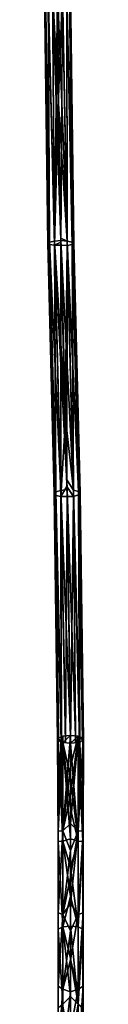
# Model space of a CAD drawing. Header units: millimetres. Extents: x -275 to 275, y -2132 to 836.
# Tile 5 of 83: x -3 to 1.5, y -1976.16 to -1862.88. Entities that reach past the tile are written whole.
import ezdxf

# ---------------------------------------------------------------- set-up
doc = ezdxf.new("R2010")
doc.units = ezdxf.units.MM
doc.header["$LTSCALE"] = 13.670324
for name, color, linetype in [('515', 7, 'CONTINUOUS'), ('516', 7, 'CONTINUOUS'), ('517', 7, 'CONTINUOUS'), ('564', 7, 'CONTINUOUS'), ('565', 7, 'CONTINUOUS')]:
    doc.layers.add(name, color=color, linetype=linetype)

msp = doc.modelspace()

# ---------------------------------------------------------------- linework, layer by layer
at = {"layer": '515', "linetype": 'CONTINUOUS'}
for points in [[(-1.5, -1945.69, 84.06), (-1.44, -1957.44, 85.36), (-1.43, -1945.56, 84.48), (-1.5, -1945.69, 84.06)], [(-1.44, -1945.81, 83.65), (-1.44, -1957.44, 85.36), (-1.5, -1945.69, 84.06), (-1.44, -1945.81, 83.65)], [(-1.43, -1945.56, 84.48), (-1.44, -1957.44, 85.36), (-1.43, -1956.23, 86.23), (-1.43, -1945.56, 84.48)], [(-1.44, -1957.44, 85.36), (-1.44, -1945.81, 83.65), (-0.88, -1957.41, 84.58), (-1.44, -1957.44, 85.36)], [(-0.88, -1957.41, 84.58), (-1.44, -1945.81, 83.65), (-1.06, -1946, 83.05), (-0.88, -1957.41, 84.58)], [(-1.43, -1956.23, 86.23), (-0.88, -1956.21, 87.01), (-0.88, -1945.33, 85.23), (-1.43, -1956.23, 86.23)], [(-1.43, -1956.23, 86.23), (-0.88, -1945.33, 85.23), (-1.06, -1945.38, 85.08), (-1.43, -1956.23, 86.23)], [(-1.43, -1945.56, 84.48), (-1.43, -1956.23, 86.23), (-1.06, -1945.38, 85.08), (-1.43, -1945.56, 84.48)], [(-0.88, -1946.04, 82.9), (-0.88, -1957.41, 84.58), (-1.06, -1946, 83.05), (-0.88, -1946.04, 82.9)], [(0, -1948.8, 86.43), (0, -1945.25, 85.5), (-0.88, -1956.21, 87.01), (0, -1948.8, 86.43)], [(-0.88, -1956.21, 87.01), (0, -1945.25, 85.5), (-0.88, -1945.33, 85.23), (-0.88, -1956.21, 87.01)], [(-0.88, -1957.41, 84.58), (-0.88, -1946.04, 82.9), (0, -1957.11, 84.3), (-0.88, -1957.41, 84.58)], [(0, -1957.11, 84.3), (-0.88, -1946.04, 82.9), (0, -1953.66, 84.15), (0, -1957.11, 84.3)], [(0, -1953.66, 84.15), (-0.88, -1946.04, 82.9), (0, -1950.03, 83.62), (0, -1953.66, 84.15)], [(0, -1950.03, 83.62), (-0.88, -1946.04, 82.9), (0, -1946.12, 82.63), (0, -1950.03, 83.62)], [(0, -1952.16, 87.01), (0, -1948.8, 86.43), (-0.88, -1956.21, 87.01), (0, -1952.16, 87.01)], [(0, -1955.37, 87.27), (0, -1952.16, 87.01), (-0.88, -1956.21, 87.01), (0, -1955.37, 87.27)], [(-1.43, -1956.23, 86.23), (-1.44, -1957.44, 85.36), (-1.43, -1965.63, 85.04), (-1.43, -1956.23, 86.23)], [(-1.43, -1956.23, 86.23), (-1.43, -1965.63, 85.04), (-0.88, -1956.21, 87.01), (-1.43, -1956.23, 86.23)], [(-1.43, -1965.63, 85.04), (-0.88, -1965.83, 85.79), (-0.88, -1956.21, 87.01), (-1.43, -1965.63, 85.04)], [(0, -1958.47, 87.26), (0, -1955.37, 87.27), (-0.88, -1956.21, 87.01), (0, -1958.47, 87.26)], [(-0.88, -1965.83, 85.79), (0, -1958.47, 87.26), (-0.88, -1956.21, 87.01), (-0.88, -1965.83, 85.79)], [(-0.88, -1967.25, 82.82), (-1.44, -1957.44, 85.36), (-0.88, -1957.41, 84.58), (-0.88, -1967.25, 82.82)], [(-1.44, -1957.44, 85.36), (-1.44, -1967.52, 83.55), (-1.43, -1965.63, 85.04), (-1.44, -1957.44, 85.36)], [(-1.44, -1967.52, 83.55), (-1.44, -1957.44, 85.36), (-0.88, -1967.25, 82.82), (-1.44, -1967.52, 83.55)], [(0, -1960.43, 84.08), (-0.88, -1957.41, 84.58), (0, -1957.11, 84.3), (0, -1960.43, 84.08)], [(-0.88, -1967.25, 82.82), (-0.88, -1957.41, 84.58), (0, -1963.75, 83.51), (-0.88, -1967.25, 82.82)], [(0, -1963.75, 83.51), (-0.88, -1957.41, 84.58), (0, -1960.43, 84.08), (0, -1963.75, 83.51)], [(0, -1961.51, 86.97), (0, -1958.47, 87.26), (-0.88, -1965.83, 85.79), (0, -1961.51, 86.97)], [(0, -1964.57, 86.4), (0, -1961.51, 86.97), (-0.88, -1965.83, 85.79), (0, -1964.57, 86.4)], [(0, -1967.18, 82.55), (-0.88, -1967.25, 82.82), (0, -1963.75, 83.51), (0, -1967.18, 82.55)], [(0, -1967.71, 85.53), (0, -1964.57, 86.4), (-0.88, -1965.83, 85.79), (0, -1967.71, 85.53)], [(-1.43, -1965.63, 85.04), (-1.44, -1967.52, 83.55), (-1.43, -1974.07, 81.7), (-1.43, -1965.63, 85.04)], [(-1.43, -1965.63, 85.04), (-1.43, -1974.07, 81.7), (-0.88, -1965.83, 85.79), (-1.43, -1965.63, 85.04)], [(-1.43, -1974.07, 81.7), (-0.88, -1974.42, 82.4), (-0.88, -1965.83, 85.79), (-1.43, -1974.07, 81.7)], [(-0.88, -1974.42, 82.4), (0, -1967.71, 85.53), (-0.88, -1965.83, 85.79), (-0.88, -1974.42, 82.4)], [(-0.88, -1976.16, 78.66), (-1.44, -1967.52, 83.55), (-0.88, -1967.25, 82.82), (-0.88, -1976.16, 78.66)], [(-1.44, -1967.52, 83.55), (-1.44, -1976.59, 79.32), (-1.43, -1974.07, 81.7), (-1.44, -1967.52, 83.55)], [(-1.44, -1976.59, 79.32), (-1.44, -1967.52, 83.55), (-0.88, -1976.16, 78.66), (-1.44, -1976.59, 79.32)], [(0, -1970.9, 81.08), (-0.88, -1967.25, 82.82), (0, -1967.18, 82.55), (0, -1970.9, 81.08)], [(-0.88, -1976.16, 78.66), (-0.88, -1967.25, 82.82), (0, -1975.25, 78.86), (-0.88, -1976.16, 78.66)], [(0, -1975.25, 78.86), (-0.88, -1967.25, 82.82), (0, -1970.9, 81.08), (0, -1975.25, 78.86)], [(0, -1971.03, 84.29), (0, -1967.71, 85.53), (-0.88, -1974.42, 82.4), (0, -1971.03, 84.29)], [(0, -1974.71, 82.57), (0, -1971.03, 84.29), (-0.88, -1974.42, 82.4), (0, -1974.71, 82.57)], [(-1.43, -1974.07, 81.7), (-1.44, -1976.59, 79.32), (-1.43, -1981.88, 77.02), (-1.43, -1974.07, 81.7)], [(-1.43, -1974.07, 81.7), (-1.43, -1981.88, 77.02), (-0.88, -1974.42, 82.4), (-1.43, -1974.07, 81.7)], [(-1.43, -1981.88, 77.02), (-0.88, -1982.31, 77.67), (-0.88, -1974.42, 82.4), (-1.43, -1981.88, 77.02)], [(-0.88, -1982.31, 77.67), (0, -1974.71, 82.57), (-0.88, -1974.42, 82.4), (-0.88, -1982.31, 77.67)], [(0, -1979.15, 80.04), (0, -1974.71, 82.57), (-0.88, -1982.31, 77.67), (0, -1979.15, 80.04)], [(0, -1981.29, 75.09), (-0.88, -1976.16, 78.66), (0, -1975.25, 78.86), (0, -1981.29, 75.09)]]:
    msp.add_3dface(points, dxfattribs=at)
at = {"layer": '516', "linetype": 'CONTINUOUS'}
for points in [[(0, -1945.25, 85.5), (0, -1948.8, 86.43), (0.88, -1945.33, 85.23), (0, -1945.25, 85.5)], [(0, -1948.8, 86.43), (0, -1952.16, 87.01), (0.88, -1945.33, 85.23), (0, -1948.8, 86.43)], [(0, -1952.16, 87.01), (0, -1955.37, 87.27), (0.88, -1945.33, 85.23), (0, -1952.16, 87.01)], [(0.88, -1945.33, 85.23), (0, -1955.37, 87.27), (0.88, -1956.21, 87.01), (0.88, -1945.33, 85.23)], [(0.88, -1957.41, 84.58), (0, -1946.12, 82.63), (0.88, -1946.04, 82.9), (0.88, -1957.41, 84.58)], [(0, -1950.03, 83.62), (0, -1946.12, 82.63), (0.88, -1957.41, 84.58), (0, -1950.03, 83.62)], [(0.88, -1945.33, 85.23), (0.88, -1956.21, 87.01), (1.06, -1945.38, 85.08), (0.88, -1945.33, 85.23)], [(0.88, -1956.21, 87.01), (1.44, -1945.56, 84.48), (1.06, -1945.38, 85.08), (0.88, -1956.21, 87.01)], [(1.44, -1956.23, 86.23), (1.44, -1945.56, 84.48), (0.88, -1956.21, 87.01), (1.44, -1956.23, 86.23)], [(1.43, -1957.44, 85.36), (0.88, -1946.04, 82.9), (1.06, -1946, 83.05), (1.43, -1957.44, 85.36)], [(0.88, -1957.41, 84.58), (0.88, -1946.04, 82.9), (1.43, -1957.44, 85.36), (0.88, -1957.41, 84.58)], [(1.43, -1945.81, 83.64), (1.43, -1957.44, 85.36), (1.06, -1946, 83.05), (1.43, -1945.81, 83.64)], [(1.44, -1956.23, 86.23), (1.43, -1945.81, 83.64), (1.5, -1945.69, 84.06), (1.44, -1956.23, 86.23)], [(1.43, -1957.44, 85.36), (1.43, -1945.81, 83.64), (1.44, -1956.23, 86.23), (1.43, -1957.44, 85.36)], [(1.44, -1945.56, 84.48), (1.44, -1956.23, 86.23), (1.5, -1945.69, 84.06), (1.44, -1945.56, 84.48)], [(0, -1953.66, 84.15), (0, -1950.03, 83.62), (0.88, -1957.41, 84.58), (0, -1953.66, 84.15)], [(0, -1957.11, 84.3), (0, -1953.66, 84.15), (0.88, -1957.41, 84.58), (0, -1957.11, 84.3)], [(0, -1955.37, 87.27), (0, -1958.47, 87.26), (0.88, -1956.21, 87.01), (0, -1955.37, 87.27)], [(0, -1958.47, 87.26), (0, -1961.51, 86.97), (0.88, -1956.21, 87.01), (0, -1958.47, 87.26)], [(0, -1961.51, 86.97), (0, -1964.57, 86.4), (0.88, -1956.21, 87.01), (0, -1961.51, 86.97)], [(0.88, -1956.21, 87.01), (0, -1964.57, 86.4), (0.88, -1965.83, 85.79), (0.88, -1956.21, 87.01)], [(1.44, -1956.23, 86.23), (0.88, -1956.21, 87.01), (0.88, -1965.83, 85.79), (1.44, -1956.23, 86.23)], [(1.44, -1965.63, 85.04), (1.44, -1956.23, 86.23), (0.88, -1965.83, 85.79), (1.44, -1965.63, 85.04)], [(1.44, -1965.63, 85.04), (1.43, -1957.44, 85.36), (1.44, -1956.23, 86.23), (1.44, -1965.63, 85.04)], [(0, -1960.43, 84.08), (0, -1957.11, 84.3), (0.88, -1957.41, 84.58), (0, -1960.43, 84.08)], [(0.88, -1967.25, 82.82), (0, -1960.43, 84.08), (0.88, -1957.41, 84.58), (0.88, -1967.25, 82.82)], [(0.88, -1967.25, 82.82), (0.88, -1957.41, 84.58), (1.43, -1957.44, 85.36), (0.88, -1967.25, 82.82)], [(1.43, -1967.52, 83.55), (0.88, -1967.25, 82.82), (1.43, -1957.44, 85.36), (1.43, -1967.52, 83.55)], [(1.43, -1967.52, 83.55), (1.43, -1957.44, 85.36), (1.44, -1965.63, 85.04), (1.43, -1967.52, 83.55)], [(0, -1963.75, 83.51), (0, -1960.43, 84.08), (0.88, -1967.25, 82.82), (0, -1963.75, 83.51)], [(0, -1967.18, 82.55), (0, -1963.75, 83.51), (0.88, -1967.25, 82.82), (0, -1967.18, 82.55)], [(0, -1964.57, 86.4), (0, -1967.71, 85.53), (0.88, -1965.83, 85.79), (0, -1964.57, 86.4)], [(0, -1967.71, 85.53), (0, -1971.03, 84.29), (0.88, -1965.83, 85.79), (0, -1967.71, 85.53)], [(0.88, -1965.83, 85.79), (0, -1971.03, 84.29), (0.88, -1974.42, 82.39), (0.88, -1965.83, 85.79)], [(1.44, -1974.07, 81.7), (1.44, -1965.63, 85.04), (0.88, -1974.42, 82.39), (1.44, -1974.07, 81.7)], [(1.44, -1965.63, 85.04), (0.88, -1965.83, 85.79), (0.88, -1974.42, 82.39), (1.44, -1965.63, 85.04)], [(1.44, -1974.07, 81.7), (1.43, -1967.52, 83.55), (1.44, -1965.63, 85.04), (1.44, -1974.07, 81.7)], [(0, -1970.9, 81.08), (0, -1967.18, 82.55), (0.88, -1976.16, 78.66), (0, -1970.9, 81.08)], [(0.88, -1976.16, 78.66), (0, -1967.18, 82.55), (0.88, -1967.25, 82.82), (0.88, -1976.16, 78.66)], [(0.88, -1976.16, 78.66), (0.88, -1967.25, 82.82), (1.43, -1967.52, 83.55), (0.88, -1976.16, 78.66)], [(1.43, -1976.59, 79.32), (0.88, -1976.16, 78.66), (1.43, -1967.52, 83.55), (1.43, -1976.59, 79.32)], [(1.43, -1976.59, 79.32), (1.43, -1967.52, 83.55), (1.44, -1974.07, 81.7), (1.43, -1976.59, 79.32)], [(0, -1975.25, 78.86), (0, -1970.9, 81.08), (0.88, -1976.16, 78.66), (0, -1975.25, 78.86)], [(0, -1971.03, 84.29), (0, -1974.71, 82.57), (0.88, -1974.42, 82.39), (0, -1971.03, 84.29)], [(0, -1974.71, 82.57), (0, -1979.15, 80.04), (0.88, -1974.42, 82.39), (0, -1974.71, 82.57)], [(0.88, -1974.42, 82.39), (0, -1979.15, 80.04), (0.88, -1982.31, 77.67), (0.88, -1974.42, 82.39)], [(1.44, -1981.88, 77.02), (1.44, -1974.07, 81.7), (0.88, -1982.31, 77.67), (1.44, -1981.88, 77.02)], [(1.44, -1974.07, 81.7), (0.88, -1974.42, 82.39), (0.88, -1982.31, 77.67), (1.44, -1974.07, 81.7)], [(1.44, -1981.88, 77.02), (1.43, -1976.59, 79.32), (1.44, -1974.07, 81.7), (1.44, -1981.88, 77.02)], [(0, -1981.29, 75.09), (0, -1975.25, 78.86), (0.88, -1976.16, 78.66), (0, -1981.29, 75.09)], [(0.88, -1984.64, 73.12), (0, -1981.29, 75.09), (0.88, -1976.16, 78.66), (0.88, -1984.64, 73.12)], [(0.88, -1984.64, 73.12), (0.88, -1976.16, 78.66), (1.43, -1976.59, 79.32), (0.88, -1984.64, 73.12)]]:
    msp.add_3dface(points, dxfattribs=at)
at = {"layer": '517', "linetype": 'CONTINUOUS'}
for points in [[(-1.44, -1945.81, 83.65), (-1.5, -1945.69, 84.06), (-1.43, -1945.56, 84.48), (-1.44, -1945.81, 83.65)], [(-1.44, -1945.81, 83.65), (-1.43, -1945.56, 84.48), (-1.06, -1946, 83.05), (-1.44, -1945.81, 83.65)], [(-1.06, -1946, 83.05), (-1.43, -1945.56, 84.48), (-1.06, -1945.38, 85.08), (-1.06, -1946, 83.05)], [(-0.88, -1945.33, 85.23), (-0.88, -1946.04, 82.9), (-1.06, -1945.38, 85.08), (-0.88, -1945.33, 85.23)], [(-0.88, -1946.04, 82.9), (-1.06, -1946, 83.05), (-1.06, -1945.38, 85.08), (-0.88, -1946.04, 82.9)], [(0, -1946.12, 82.63), (-0.88, -1946.04, 82.9), (0, -1945.25, 85.5), (0, -1946.12, 82.63)], [(0, -1945.25, 85.5), (-0.88, -1946.04, 82.9), (-0.88, -1945.33, 85.23), (0, -1945.25, 85.5)], [(0, -1946.12, 82.63), (0, -1945.25, 85.5), (0.88, -1945.33, 85.23), (0, -1946.12, 82.63)], [(0.88, -1946.04, 82.9), (0, -1946.12, 82.63), (0.88, -1945.33, 85.23), (0.88, -1946.04, 82.9)], [(1.06, -1946, 83.05), (0.88, -1946.04, 82.9), (0.88, -1945.33, 85.23), (1.06, -1946, 83.05)], [(1.06, -1946, 83.05), (0.88, -1945.33, 85.23), (1.06, -1945.38, 85.08), (1.06, -1946, 83.05)], [(1.43, -1945.81, 83.64), (1.06, -1946, 83.05), (1.06, -1945.38, 85.08), (1.43, -1945.81, 83.64)], [(1.44, -1945.56, 84.48), (1.43, -1945.81, 83.64), (1.06, -1945.38, 85.08), (1.44, -1945.56, 84.48)], [(1.43, -1945.81, 83.64), (1.44, -1945.56, 84.48), (1.5, -1945.69, 84.06), (1.43, -1945.81, 83.64)]]:
    msp.add_3dface(points, dxfattribs=at)
at = {"layer": '564', "linetype": 'CONTINUOUS'}
for points in [[(-3, -1859.5, 65.58), (-2.89, -1859.5, 64.99), (-2.61, -1888.6, 68.45), (-3, -1859.5, 65.58)], [(-2.89, -1859.5, 66.14), (-3, -1859.5, 65.58), (-2.61, -1888.6, 68.45), (-2.89, -1859.5, 66.14)], [(-2.89, -1859.5, 64.99), (-2.56, -1859.5, 64.5), (-2.43, -1888.73, 67.73), (-2.89, -1859.5, 64.99)], [(-2.61, -1888.6, 68.45), (-2.89, -1859.5, 64.99), (-2.43, -1888.73, 67.73), (-2.61, -1888.6, 68.45)], [(-2.56, -1859.5, 66.63), (-2.89, -1859.5, 66.14), (-2.42, -1888.47, 69.16), (-2.56, -1859.5, 66.63)], [(-2.42, -1888.47, 69.16), (-2.89, -1859.5, 66.14), (-2.61, -1888.6, 68.45), (-2.42, -1888.47, 69.16)], [(-2.56, -1859.5, 64.5), (-2.07, -1859.5, 64.18), (-1.86, -1888.82, 67.16), (-2.56, -1859.5, 64.5)], [(-2.43, -1888.73, 67.73), (-2.56, -1859.5, 64.5), (-1.86, -1888.82, 67.16), (-2.43, -1888.73, 67.73)], [(-2.08, -1859.5, 66.95), (-2.56, -1859.5, 66.63), (-1.85, -1888.35, 69.73), (-2.08, -1859.5, 66.95)], [(-1.85, -1888.35, 69.73), (-2.56, -1859.5, 66.63), (-2.42, -1888.47, 69.16), (-1.85, -1888.35, 69.73)], [(-1.49, -1859.5, 67.07), (-2.08, -1859.5, 66.95), (-1.4, -1872.57, 67.7), (-1.49, -1859.5, 67.07)], [(-1.4, -1872.57, 67.7), (-2.08, -1859.5, 66.95), (-1.12, -1888.02, 69.86), (-1.4, -1872.57, 67.7)], [(-1.12, -1888.02, 69.86), (-2.08, -1859.5, 66.95), (-1.11, -1888.3, 69.91), (-1.12, -1888.02, 69.86)], [(-1.11, -1888.3, 69.91), (-2.08, -1859.5, 66.95), (-1.85, -1888.35, 69.73), (-1.11, -1888.3, 69.91)], [(-2.07, -1859.5, 64.18), (-1.51, -1859.5, 64.07), (-1.86, -1888.82, 67.16), (-2.07, -1859.5, 64.18)], [(-1.86, -1888.82, 67.16), (-1.51, -1859.5, 64.07), (-1.42, -1872.81, 64.7), (-1.86, -1888.82, 67.16)], [(-1.13, -1888.48, 66.9), (-1.86, -1888.82, 67.16), (-1.42, -1872.81, 64.7), (-1.13, -1888.48, 66.9)], [(-1.13, -1917.04, 76.71), (-1.85, -1888.35, 69.73), (-2.42, -1888.47, 69.16), (-1.13, -1917.04, 76.71)], [(-1.11, -1888.3, 69.91), (-1.85, -1888.35, 69.73), (-0.59, -1908.76, 74.61), (-1.11, -1888.3, 69.91)], [(-1.13, -1917.04, 76.71), (-0.39, -1916.92, 76.88), (-1.85, -1888.35, 69.73), (-1.13, -1917.04, 76.71)], [(-1.85, -1888.35, 69.73), (-0.39, -1916.92, 76.88), (-0.42, -1915.81, 76.56), (-1.85, -1888.35, 69.73)], [(-0.59, -1908.76, 74.61), (-1.85, -1888.35, 69.73), (-0.42, -1915.81, 76.56), (-0.59, -1908.76, 74.61)], [(-1.7, -1917.21, 76.16), (-2.42, -1888.47, 69.16), (-2.61, -1888.6, 68.45), (-1.7, -1917.21, 76.16)], [(-1.89, -1917.41, 75.46), (-1.7, -1917.21, 76.16), (-2.61, -1888.6, 68.45), (-1.89, -1917.41, 75.46)], [(-1.89, -1917.41, 75.46), (-2.61, -1888.6, 68.45), (-2.43, -1888.73, 67.73), (-1.89, -1917.41, 75.46)], [(-1.7, -1917.61, 74.76), (-1.89, -1917.41, 75.46), (-2.43, -1888.73, 67.73), (-1.7, -1917.61, 74.76)], [(-1.7, -1917.61, 74.76), (-2.43, -1888.73, 67.73), (-1.86, -1888.82, 67.16), (-1.7, -1917.61, 74.76)], [(-1.7, -1917.21, 76.16), (-1.13, -1917.04, 76.71), (-2.42, -1888.47, 69.16), (-1.7, -1917.21, 76.16)], [(-1.12, -1888.83, 66.96), (-1.86, -1888.82, 67.16), (-1.13, -1888.48, 66.9), (-1.12, -1888.83, 66.96)], [(-1.13, -1917.76, 74.2), (-1.7, -1917.61, 74.76), (-1.86, -1888.82, 67.16), (-1.13, -1917.76, 74.2)], [(-1.13, -1917.76, 74.2), (-1.86, -1888.82, 67.16), (-1.12, -1888.83, 66.96), (-1.13, -1917.76, 74.2)], [(-1.13, -1917.76, 74.2), (-1.12, -1888.83, 66.96), (-0.6, -1909.43, 71.68), (-1.13, -1917.76, 74.2)], [(-1.13, -1917.76, 74.2), (-0.6, -1909.43, 71.68), (-0.42, -1916.6, 73.67), (-1.13, -1917.76, 74.2)], [(-0.39, -1917.75, 74), (-1.13, -1917.76, 74.2), (-0.42, -1916.6, 73.67), (-0.39, -1917.75, 74)], [(-1.89, -1917.41, 75.46), (-1.38, -1945.52, 84.62), (-1.7, -1917.21, 76.16), (-1.89, -1917.41, 75.46)], [(-1.5, -1945.69, 84.06), (-1.38, -1945.52, 84.62), (-1.89, -1917.41, 75.46), (-1.5, -1945.69, 84.06)], [(-1.39, -1945.85, 83.52), (-1.5, -1945.69, 84.06), (-1.89, -1917.41, 75.46), (-1.39, -1945.85, 83.52)], [(-1.7, -1917.61, 74.76), (-1.39, -1945.85, 83.52), (-1.89, -1917.41, 75.46), (-1.7, -1917.61, 74.76)], [(-1.7, -1917.21, 76.16), (-1.05, -1945.37, 85.08), (-1.13, -1917.04, 76.71), (-1.7, -1917.21, 76.16)], [(-1.38, -1945.52, 84.62), (-1.05, -1945.37, 85.08), (-1.7, -1917.21, 76.16), (-1.38, -1945.52, 84.62)], [(-1.07, -1945.99, 83.06), (-1.39, -1945.85, 83.52), (-1.7, -1917.61, 74.76), (-1.07, -1945.99, 83.06)], [(-1.13, -1917.76, 74.2), (-1.07, -1945.99, 83.06), (-1.7, -1917.61, 74.76), (-1.13, -1917.76, 74.2)], [(-1.13, -1917.04, 76.71), (0, -1945.25, 85.5), (-0.39, -1916.92, 76.88), (-1.13, -1917.04, 76.71)], [(-0.57, -1945.28, 85.39), (0, -1945.25, 85.5), (-1.13, -1917.04, 76.71), (-0.57, -1945.28, 85.39)], [(-1.05, -1945.37, 85.08), (-0.57, -1945.28, 85.39), (-1.13, -1917.04, 76.71), (-1.05, -1945.37, 85.08)], [(-0.39, -1917.75, 74), (-0.58, -1946.09, 82.74), (-1.13, -1917.76, 74.2), (-0.39, -1917.75, 74)], [(-0.58, -1946.09, 82.74), (-1.07, -1945.99, 83.06), (-1.13, -1917.76, 74.2), (-0.58, -1946.09, 82.74)], [(0, -1946.12, 82.63), (-0.58, -1946.09, 82.74), (-0.39, -1917.75, 74), (0, -1946.12, 82.63)]]:
    msp.add_3dface(points, dxfattribs=at)
at = {"layer": '565', "linetype": 'CONTINUOUS'}
for points in [[(-1.42, -1872.81, 64.7), (-1.51, -1859.5, 64.07), (-0.92, -1859.5, 64.18), (-1.42, -1872.81, 64.7)], [(-1.49, -1859.5, 67.07), (-1.4, -1872.57, 67.7), (-0.37, -1888.38, 69.73), (-1.49, -1859.5, 67.07)], [(-0.93, -1859.5, 66.95), (-1.49, -1859.5, 67.07), (-0.37, -1888.38, 69.73), (-0.93, -1859.5, 66.95)], [(-1.13, -1888.48, 66.9), (-1.42, -1872.81, 64.7), (-0.92, -1859.5, 64.18), (-1.13, -1888.48, 66.9)], [(-1.12, -1888.83, 66.96), (-1.13, -1888.48, 66.9), (-0.92, -1859.5, 64.18), (-1.12, -1888.83, 66.96)], [(-1.12, -1888.83, 66.96), (-0.92, -1859.5, 64.18), (-0.38, -1888.85, 67.16), (-1.12, -1888.83, 66.96)], [(-0.44, -1859.5, 66.63), (-0.93, -1859.5, 66.95), (-0.37, -1888.38, 69.73), (-0.44, -1859.5, 66.63)], [(-0.92, -1859.5, 64.18), (-0.44, -1859.5, 64.51), (-0.38, -1888.85, 67.16), (-0.92, -1859.5, 64.18)], [(-0.11, -1859.5, 66.14), (-0.44, -1859.5, 66.63), (0.2, -1888.47, 69.15), (-0.11, -1859.5, 66.14)], [(0.2, -1888.47, 69.15), (-0.44, -1859.5, 66.63), (-0.37, -1888.38, 69.73), (0.2, -1888.47, 69.15)], [(-0.44, -1859.5, 64.51), (-0.11, -1859.5, 64.99), (0.2, -1888.74, 67.72), (-0.44, -1859.5, 64.51)], [(-0.38, -1888.85, 67.16), (-0.44, -1859.5, 64.51), (0.2, -1888.74, 67.72), (-0.38, -1888.85, 67.16)], [(0, -1859.5, 65.56), (-0.11, -1859.5, 66.14), (0.39, -1888.6, 68.44), (0, -1859.5, 65.56)], [(0.39, -1888.6, 68.44), (-0.11, -1859.5, 66.14), (0.2, -1888.47, 69.15), (0.39, -1888.6, 68.44)], [(-0.11, -1859.5, 64.99), (0, -1859.5, 65.56), (0.39, -1888.6, 68.44), (-0.11, -1859.5, 64.99)], [(0.2, -1888.74, 67.72), (-0.11, -1859.5, 64.99), (0.39, -1888.6, 68.44), (0.2, -1888.74, 67.72)], [(-1.4, -1872.57, 67.7), (-1.12, -1888.02, 69.86), (-0.37, -1888.38, 69.73), (-1.4, -1872.57, 67.7)], [(-1.12, -1888.02, 69.86), (-1.11, -1888.3, 69.91), (-0.37, -1888.38, 69.73), (-1.12, -1888.02, 69.86)], [(-1.11, -1888.3, 69.91), (-0.59, -1908.76, 74.61), (0.35, -1917, 76.7), (-1.11, -1888.3, 69.91)], [(-1.11, -1888.3, 69.91), (0.35, -1917, 76.7), (-0.37, -1888.38, 69.73), (-1.11, -1888.3, 69.91)], [(-0.6, -1909.43, 71.68), (-1.12, -1888.83, 66.96), (-0.38, -1888.85, 67.16), (-0.6, -1909.43, 71.68)], [(-0.42, -1916.6, 73.67), (-0.6, -1909.43, 71.68), (-0.38, -1888.85, 67.16), (-0.42, -1916.6, 73.67)], [(0.35, -1917.73, 74.19), (-0.42, -1916.6, 73.67), (-0.38, -1888.85, 67.16), (0.35, -1917.73, 74.19)], [(0.35, -1917.73, 74.19), (-0.38, -1888.85, 67.16), (0.2, -1888.74, 67.72), (0.35, -1917.73, 74.19)], [(0.35, -1917, 76.7), (0.92, -1917.15, 76.14), (-0.37, -1888.38, 69.73), (0.35, -1917, 76.7)], [(0.92, -1917.15, 76.14), (0.2, -1888.47, 69.15), (-0.37, -1888.38, 69.73), (0.92, -1917.15, 76.14)], [(0.92, -1917.15, 76.14), (1.11, -1917.35, 75.44), (0.2, -1888.47, 69.15), (0.92, -1917.15, 76.14)], [(1.11, -1917.35, 75.44), (0.39, -1888.6, 68.44), (0.2, -1888.47, 69.15), (1.11, -1917.35, 75.44)], [(0.92, -1917.55, 74.74), (0.2, -1888.74, 67.72), (0.39, -1888.6, 68.44), (0.92, -1917.55, 74.74)], [(0.92, -1917.55, 74.74), (0.35, -1917.73, 74.19), (0.2, -1888.74, 67.72), (0.92, -1917.55, 74.74)], [(1.11, -1917.35, 75.44), (0.92, -1917.55, 74.74), (0.39, -1888.6, 68.44), (1.11, -1917.35, 75.44)], [(-0.59, -1908.76, 74.61), (-0.42, -1915.81, 76.56), (0.35, -1917, 76.7), (-0.59, -1908.76, 74.61)], [(-0.42, -1915.81, 76.56), (-0.39, -1916.92, 76.88), (0.58, -1945.28, 85.38), (-0.42, -1915.81, 76.56)], [(-0.42, -1915.81, 76.56), (0.58, -1945.28, 85.38), (0.35, -1917, 76.7), (-0.42, -1915.81, 76.56)], [(-0.39, -1917.75, 74), (-0.42, -1916.6, 73.67), (0.35, -1917.73, 74.19), (-0.39, -1917.75, 74)], [(-0.39, -1916.92, 76.88), (0, -1945.25, 85.5), (0.58, -1945.28, 85.38), (-0.39, -1916.92, 76.88)], [(0, -1946.12, 82.63), (-0.39, -1917.75, 74), (0.35, -1917.73, 74.19), (0, -1946.12, 82.63)], [(0.57, -1946.09, 82.73), (0, -1946.12, 82.63), (0.35, -1917.73, 74.19), (0.57, -1946.09, 82.73)], [(0.58, -1945.28, 85.38), (1.07, -1945.38, 85.07), (0.35, -1917, 76.7), (0.58, -1945.28, 85.38)], [(0.35, -1917, 76.7), (1.07, -1945.38, 85.07), (0.92, -1917.15, 76.14), (0.35, -1917, 76.7)], [(0.92, -1917.55, 74.74), (1.05, -1946, 83.04), (0.35, -1917.73, 74.19), (0.92, -1917.55, 74.74)], [(1.05, -1946, 83.04), (0.57, -1946.09, 82.73), (0.35, -1917.73, 74.19), (1.05, -1946, 83.04)], [(1.07, -1945.38, 85.07), (1.39, -1945.52, 84.6), (0.92, -1917.15, 76.14), (1.07, -1945.38, 85.07)], [(0.92, -1917.15, 76.14), (1.39, -1945.52, 84.6), (1.11, -1917.35, 75.44), (0.92, -1917.15, 76.14)], [(1.11, -1917.35, 75.44), (1.38, -1945.86, 83.51), (0.92, -1917.55, 74.74), (1.11, -1917.35, 75.44)], [(1.38, -1945.86, 83.51), (1.05, -1946, 83.04), (0.92, -1917.55, 74.74), (1.38, -1945.86, 83.51)], [(1.5, -1945.69, 84.06), (1.38, -1945.86, 83.51), (1.11, -1917.35, 75.44), (1.5, -1945.69, 84.06)], [(1.39, -1945.52, 84.6), (1.5, -1945.69, 84.06), (1.11, -1917.35, 75.44), (1.39, -1945.52, 84.6)]]:
    msp.add_3dface(points, dxfattribs=at)

doc.saveas('drawing.dxf')
